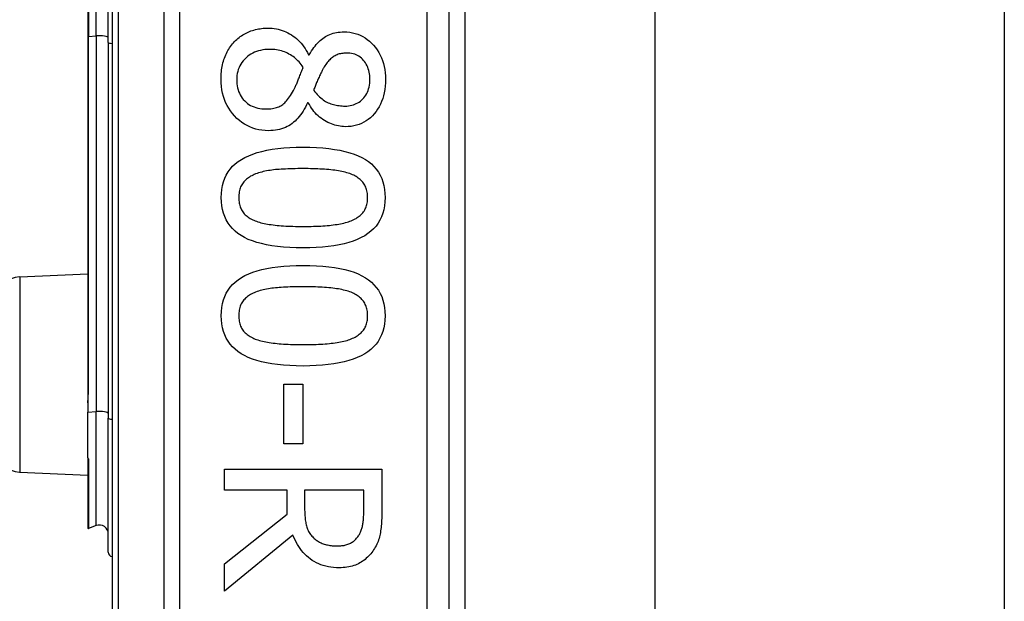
# Model space of a CAD drawing. Header units: inches. Extents: x 2 to 104, y 2 to 68.
# Tile 27 of 98: x 29.336 to 30.43, y 25.47 to 26.116. Entities that reach past the tile are written whole.
import ezdxf

# ---------------------------------------------------------------- set-up
doc = ezdxf.new("R2010")
doc.units = ezdxf.units.IN
doc.header["$LTSCALE"] = 6.250991
doc.header["$MEASUREMENT"] = 0
doc.layers.add('Visible Edges(ANSI)', color=7, linetype='Continuous', lineweight=25)
doc.layers.add('Visible Tangent Edges(ANSI)', color=7, linetype='Continuous', lineweight=25)

msp = doc.modelspace()

# ---------------------------------------------------------------- linework, layer by layer
at = {"layer": 'Visible Edges(ANSI)'}
for p, q in [((29.4387, 27.3608), (29.4387, 24.9722)), ((29.8134, 25.2147), (29.8134, 27.1183)), ((29.8309, 26.9636), (29.8309, 25.3695)), ((30.0421, 26.9476), (30.0421, 25.3854)), ((30.4304, 26.9476), (30.4304, 25.3854)), ((29.4118, 26.2353), (29.4118, 26.0978)), ((29.4345, 26.0912), (29.4345, 26.2418)), ((29.4118, 26.0978), (29.4118, 25.7038)), ((29.4345, 26.0912), (29.4345, 25.6738)), ((29.6571, 26.0775), (29.6578, 26.0775)), ((29.6568, 26.0242), (29.6561, 26.0242)), ((29.336, 25.8308), (29.4118, 25.8341)), ((29.6296, 25.7114), (29.6509, 25.7114)), ((29.6296, 25.6452), (29.6296, 25.7114)), ((29.6509, 25.7114), (29.6509, 25.6452)), ((29.4118, 25.7038), (29.4118, 25.6908)), ((29.4118, 25.6908), (29.4118, 25.6803)), ((29.4118, 25.6298), (29.4118, 25.6803)), ((29.4345, 25.5249), (29.4345, 25.6738)), ((29.6509, 25.6452), (29.6296, 25.6452)), ((29.4118, 25.6298), (29.4118, 25.6296)), ((29.4118, 25.6296), (29.4118, 25.6288)), ((29.4118, 25.6288), (29.4118, 25.5518)), ((29.336, 25.6139), (29.4118, 25.6106)), ((29.5637, 25.617), (29.7386, 25.617)), ((29.5637, 25.5938), (29.5637, 25.617)), ((29.7386, 25.617), (29.7386, 25.572)), ((29.6333, 25.5938), (29.5637, 25.5938)), ((29.6333, 25.5672), (29.6333, 25.5938)), ((29.7185, 25.5938), (29.6527, 25.5938)), ((29.6527, 25.5938), (29.6527, 25.5734)), ((29.7185, 25.5707), (29.7185, 25.5938)), ((29.5637, 25.5119), (29.6333, 25.5672)), ((29.4211, 25.5545), (29.4125, 25.5513)), ((29.6398, 25.5439), (29.5637, 25.4817)), ((29.5637, 25.4817), (29.5637, 25.5119))]:
    msp.add_line(p, q, dxfattribs=at)
at = {"layer": 'Visible Edges(ANSI)', "flags": 128}
for points in [[(29.5748, 26.0921), (29.576, 26.0933), (29.5772, 26.0944), (29.5785, 26.0955), (29.5798, 26.0966), (29.5811, 26.0976), (29.5825, 26.0985), (29.5839, 26.0994), (29.5854, 26.1003), (29.5869, 26.1011), (29.5884, 26.1019), (29.5899, 26.1026), (29.5915, 26.1032), (29.5931, 26.1039), (29.5948, 26.1044), (29.5964, 26.1049), (29.5981, 26.1054), (29.5998, 26.1058), (29.6015, 26.1061), (29.6032, 26.1064), (29.6049, 26.1066), (29.6067, 26.1068), (29.6085, 26.107), (29.6103, 26.107), (29.6121, 26.1071)], [(29.6121, 26.1071), (29.6144, 26.107), (29.6167, 26.1069), (29.619, 26.1066), (29.6213, 26.1062), (29.6235, 26.1058), (29.6257, 26.1052), (29.6278, 26.1045), (29.63, 26.1037), (29.632, 26.1028), (29.6341, 26.1018), (29.6361, 26.1007), (29.6381, 26.0995), (29.6401, 26.0982), (29.642, 26.0968), (29.6438, 26.0953), (29.6455, 26.0937), (29.6472, 26.092), (29.6488, 26.0902), (29.6504, 26.0883), (29.6519, 26.0863), (29.6533, 26.0843), (29.6546, 26.0821), (29.6559, 26.0798), (29.6571, 26.0775)], [(29.6578, 26.0775), (29.6591, 26.0796), (29.6604, 26.0816), (29.6617, 26.0835), (29.663, 26.0853), (29.6643, 26.087), (29.6657, 26.0887), (29.6671, 26.0902), (29.6685, 26.0917), (29.6699, 26.0931), (29.6713, 26.0943), (29.6728, 26.0955), (29.6743, 26.0966), (29.6758, 26.0976), (29.6774, 26.0985), (29.679, 26.0993), (29.6807, 26.1), (29.6825, 26.1007), (29.6843, 26.1013), (29.6862, 26.1017), (29.6881, 26.1021), (29.6901, 26.1024), (29.6922, 26.1026), (29.6943, 26.1028), (29.6965, 26.1028)], [(29.6965, 26.1028), (29.6998, 26.1027), (29.7029, 26.1024), (29.706, 26.1019), (29.7089, 26.1012), (29.7118, 26.1002), (29.7146, 26.0991), (29.7173, 26.0978), (29.7199, 26.0962), (29.7224, 26.0945), (29.7248, 26.0925), (29.7272, 26.0903), (29.7294, 26.0879), (29.7315, 26.0854), (29.7334, 26.0828), (29.7352, 26.08), (29.7367, 26.0771), (29.7381, 26.0741), (29.7393, 26.071), (29.7403, 26.0678), (29.7411, 26.0645), (29.7418, 26.0611), (29.7422, 26.0575), (29.7425, 26.0539), (29.7426, 26.0501)], [(29.5598, 26.0501), (29.5598, 26.0523), (29.5599, 26.0544), (29.56, 26.0565), (29.5602, 26.0585), (29.5604, 26.0606), (29.5607, 26.0626), (29.5611, 26.0645), (29.5615, 26.0664), (29.562, 26.0683), (29.5625, 26.0702), (29.563, 26.072), (29.5637, 26.0738), (29.5643, 26.0756), (29.5651, 26.0773), (29.5658, 26.079), (29.5666, 26.0806), (29.5675, 26.0822), (29.5684, 26.0837), (29.5694, 26.0852), (29.5703, 26.0867), (29.5714, 26.0881), (29.5725, 26.0895), (29.5736, 26.0908), (29.5748, 26.0921)], [(29.6138, 26.0834), (29.6112, 26.0833), (29.6086, 26.0831), (29.6062, 26.0828), (29.6038, 26.0823), (29.6015, 26.0817), (29.5993, 26.081), (29.5971, 26.0802), (29.5951, 26.0792), (29.5931, 26.078), (29.5912, 26.0768), (29.5893, 26.0754), (29.5875, 26.0738), (29.5859, 26.0722), (29.5844, 26.0705), (29.583, 26.0688), (29.5818, 26.0669), (29.5807, 26.065), (29.5798, 26.0631), (29.579, 26.061), (29.5784, 26.0589), (29.5779, 26.0567), (29.5775, 26.0545), (29.5773, 26.0522), (29.5772, 26.0498)], [(29.6512, 26.0634), (29.6501, 26.065), (29.649, 26.0665), (29.6478, 26.068), (29.6466, 26.0694), (29.6453, 26.0707), (29.644, 26.0719), (29.6427, 26.0731), (29.6413, 26.0743), (29.6399, 26.0754), (29.6384, 26.0764), (29.6369, 26.0773), (29.6353, 26.0782), (29.6337, 26.0791), (29.6321, 26.0798), (29.6304, 26.0805), (29.6287, 26.0811), (29.627, 26.0816), (29.6252, 26.0821), (29.6234, 26.0825), (29.6215, 26.0828), (29.6196, 26.0831), (29.6177, 26.0833), (29.6158, 26.0834), (29.6138, 26.0834)], [(29.6992, 26.0793), (29.6978, 26.0793), (29.6964, 26.0792), (29.6951, 26.079), (29.6937, 26.0788), (29.6925, 26.0786), (29.6912, 26.0783), (29.69, 26.0779), (29.6889, 26.0774), (29.6877, 26.0769), (29.6866, 26.0764), (29.6856, 26.0758), (29.6846, 26.0751), (29.6836, 26.0744), (29.6826, 26.0736), (29.6816, 26.0728), (29.6807, 26.0719), (29.6797, 26.0709), (29.6788, 26.0699), (29.6779, 26.0688), (29.6771, 26.0677), (29.6762, 26.0665), (29.6753, 26.0652), (29.6745, 26.0639), (29.6737, 26.0626)], [(29.7253, 26.0502), (29.7252, 26.0523), (29.7251, 26.0544), (29.7249, 26.0563), (29.7245, 26.0582), (29.7241, 26.0601), (29.7235, 26.0618), (29.7229, 26.0636), (29.7222, 26.0652), (29.7213, 26.0668), (29.7204, 26.0683), (29.7194, 26.0698), (29.7183, 26.0711), (29.7171, 26.0724), (29.7158, 26.0736), (29.7145, 26.0747), (29.713, 26.0757), (29.7116, 26.0765), (29.71, 26.0773), (29.7084, 26.0779), (29.7067, 26.0784), (29.7049, 26.0788), (29.7031, 26.0791), (29.7012, 26.0792), (29.6992, 26.0793)], [(29.6403, 26.0378), (29.6406, 26.0385), (29.641, 26.0392), (29.6414, 26.0399), (29.6418, 26.0407), (29.6422, 26.0415), (29.6426, 26.0424), (29.643, 26.0433), (29.6434, 26.0443), (29.6439, 26.0452), (29.6443, 26.0463), (29.6447, 26.0473), (29.6452, 26.0484), (29.6456, 26.0495), (29.6461, 26.0507), (29.6465, 26.0518), (29.647, 26.053), (29.6475, 26.0542), (29.648, 26.0555), (29.6485, 26.0568), (29.649, 26.058), (29.6495, 26.0594), (29.6501, 26.0607), (29.6506, 26.062), (29.6512, 26.0634)], [(29.6737, 26.0626), (29.6734, 26.062), (29.673, 26.0613), (29.6726, 26.0606), (29.6722, 26.0598), (29.6718, 26.0589), (29.6714, 26.058), (29.6709, 26.0571), (29.6704, 26.0561), (29.6699, 26.055), (29.6694, 26.0539), (29.6688, 26.0527), (29.6683, 26.0515), (29.6677, 26.0503), (29.6671, 26.0491), (29.6666, 26.0479), (29.6661, 26.0467), (29.6656, 26.0455), (29.6652, 26.0444), (29.6647, 26.0432), (29.6643, 26.0421), (29.6639, 26.0411), (29.6635, 26.04), (29.6631, 26.0389), (29.6628, 26.0379)], [(29.6125, 25.9931), (29.6088, 25.9932), (29.6052, 25.9936), (29.6017, 25.9942), (29.5984, 25.9949), (29.5951, 25.996), (29.5919, 25.9972), (29.5888, 25.9987), (29.5858, 26.0004), (29.583, 26.0023), (29.5802, 26.0045), (29.5775, 26.0068), (29.5749, 26.0094), (29.5725, 26.0122), (29.5703, 26.0151), (29.5683, 26.0181), (29.5665, 26.0212), (29.5649, 26.0244), (29.5636, 26.0277), (29.5624, 26.0312), (29.5615, 26.0348), (29.5607, 26.0384), (29.5602, 26.0422), (29.5599, 26.0461), (29.5598, 26.0501)], [(29.5772, 26.0498), (29.5773, 26.0474), (29.5774, 26.0451), (29.5778, 26.0428), (29.5782, 26.0406), (29.5787, 26.0385), (29.5794, 26.0365), (29.5802, 26.0346), (29.5811, 26.0328), (29.5822, 26.031), (29.5834, 26.0293), (29.5846, 26.0277), (29.5861, 26.0262), (29.5876, 26.0247), (29.5892, 26.0234), (29.5909, 26.0222), (29.5927, 26.0212), (29.5946, 26.0203), (29.5965, 26.0195), (29.5986, 26.0188), (29.6007, 26.0182), (29.603, 26.0178), (29.6053, 26.0175), (29.6077, 26.0173), (29.6102, 26.0172)], [(29.6978, 26.0205), (29.6997, 26.0205), (29.7016, 26.0207), (29.7034, 26.021), (29.7052, 26.0214), (29.7069, 26.0219), (29.7086, 26.0225), (29.7102, 26.0232), (29.7118, 26.024), (29.7133, 26.0249), (29.7147, 26.0259), (29.7161, 26.0271), (29.7174, 26.0284), (29.7187, 26.0297), (29.7198, 26.0311), (29.7209, 26.0327), (29.7218, 26.0343), (29.7226, 26.036), (29.7233, 26.0378), (29.7239, 26.0396), (29.7244, 26.0416), (29.7248, 26.0436), (29.7251, 26.0457), (29.7252, 26.048), (29.7253, 26.0502)], [(29.7426, 26.0501), (29.7425, 26.0462), (29.7422, 26.0424), (29.7418, 26.0388), (29.7412, 26.0353), (29.7404, 26.0319), (29.7395, 26.0287), (29.7383, 26.0255), (29.737, 26.0225), (29.7356, 26.0197), (29.7339, 26.017), (29.7321, 26.0144), (29.7301, 26.0119), (29.728, 26.0096), (29.7258, 26.0075), (29.7234, 26.0056), (29.721, 26.0039), (29.7185, 26.0024), (29.7159, 26.0011), (29.7132, 26), (29.7103, 25.9991), (29.7074, 25.9984), (29.7044, 25.9979), (29.7013, 25.9976), (29.6981, 25.9975)], [(29.6102, 26.0172), (29.612, 26.0173), (29.6137, 26.0173), (29.6153, 26.0175), (29.6169, 26.0177), (29.6184, 26.018), (29.6199, 26.0183), (29.6213, 26.0187), (29.6226, 26.0191), (29.6239, 26.0196), (29.6251, 26.0202), (29.6263, 26.0208), (29.6274, 26.0215), (29.6284, 26.0222), (29.6295, 26.0231), (29.6306, 26.0241), (29.6316, 26.0252), (29.6327, 26.0264), (29.6338, 26.0277), (29.6349, 26.0291), (29.6359, 26.0306), (29.637, 26.0322), (29.6381, 26.034), (29.6392, 26.0358), (29.6403, 26.0378)], [(29.6628, 26.0379), (29.6641, 26.0363), (29.6654, 26.0347), (29.6667, 26.0332), (29.668, 26.0318), (29.6694, 26.0306), (29.6707, 26.0294), (29.6721, 26.0283), (29.6734, 26.0272), (29.6748, 26.0263), (29.6761, 26.0255), (29.6775, 26.0247), (29.6789, 26.0241), (29.6803, 26.0235), (29.6817, 26.023), (29.6832, 26.0225), (29.6847, 26.0221), (29.6862, 26.0217), (29.6878, 26.0214), (29.6893, 26.0211), (29.691, 26.0209), (29.6926, 26.0207), (29.6943, 26.0206), (29.696, 26.0205), (29.6978, 26.0205)], [(29.6561, 26.0242), (29.6549, 26.0217), (29.6537, 26.0193), (29.6524, 26.017), (29.6511, 26.0148), (29.6497, 26.0127), (29.6483, 26.0107), (29.6468, 26.0088), (29.6453, 26.0071), (29.6438, 26.0054), (29.6422, 26.0038), (29.6405, 26.0024), (29.6388, 26.001), (29.6371, 25.9997), (29.6353, 25.9986), (29.6334, 25.9976), (29.6314, 25.9966), (29.6293, 25.9958), (29.6272, 25.9951), (29.6249, 25.9945), (29.6226, 25.994), (29.6202, 25.9936), (29.6177, 25.9934), (29.6151, 25.9932), (29.6125, 25.9931)], [(29.6981, 25.9975), (29.6961, 25.9976), (29.6942, 25.9977), (29.6922, 25.998), (29.6903, 25.9983), (29.6883, 25.9987), (29.6864, 25.9992), (29.6845, 25.9999), (29.6825, 26.0006), (29.6806, 26.0014), (29.6787, 26.0023), (29.6768, 26.0033), (29.6748, 26.0044), (29.673, 26.0056), (29.6712, 26.0069), (29.6694, 26.0082), (29.6677, 26.0097), (29.6661, 26.0112), (29.6646, 26.0128), (29.6631, 26.0145), (29.6617, 26.0162), (29.6604, 26.0181), (29.6592, 26.02), (29.658, 26.0221), (29.6568, 26.0242)], [(29.5601, 25.9187), (29.5602, 25.9234), (29.5607, 25.9279), (29.5615, 25.9322), (29.5626, 25.9363), (29.564, 25.9402), (29.5657, 25.9438), (29.5677, 25.9472), (29.57, 25.9504), (29.5727, 25.9535), (29.5757, 25.9562), (29.5789, 25.9588), (29.5825, 25.9612), (29.5864, 25.9633), (29.5907, 25.9653), (29.5952, 25.9671), (29.6001, 25.9687), (29.6053, 25.9701), (29.6109, 25.9713), (29.6168, 25.9724), (29.623, 25.9732), (29.6295, 25.9739), (29.6363, 25.9743), (29.6435, 25.9746), (29.651, 25.9747)], [(29.651, 25.9747), (29.6587, 25.9746), (29.6661, 25.9743), (29.6731, 25.9739), (29.6798, 25.9732), (29.6861, 25.9723), (29.692, 25.9713), (29.6976, 25.9701), (29.7028, 25.9686), (29.7077, 25.967), (29.7123, 25.9652), (29.7164, 25.9632), (29.7203, 25.961), (29.7238, 25.9587), (29.727, 25.9561), (29.7298, 25.9533), (29.7324, 25.9503), (29.7347, 25.947), (29.7367, 25.9436), (29.7384, 25.94), (29.7397, 25.9362), (29.7408, 25.9321), (29.7415, 25.9279), (29.742, 25.9234), (29.7422, 25.9187)], [(29.651, 25.9509), (29.648, 25.9509), (29.6451, 25.9509), (29.6422, 25.9508), (29.6394, 25.9508), (29.6367, 25.9507), (29.6341, 25.9506), (29.6316, 25.9505), (29.6292, 25.9504), (29.6268, 25.9503), (29.6246, 25.9501), (29.6224, 25.95), (29.6203, 25.9498), (29.6182, 25.9496), (29.6162, 25.9493), (29.6143, 25.949), (29.6124, 25.9487), (29.6105, 25.9484), (29.6086, 25.948), (29.6068, 25.9476), (29.605, 25.9471), (29.6033, 25.9466), (29.6016, 25.9461), (29.5999, 25.9456), (29.5983, 25.945)], [(29.7043, 25.9448), (29.7028, 25.9454), (29.7012, 25.9459), (29.6996, 25.9464), (29.6978, 25.9469), (29.6961, 25.9474), (29.6942, 25.9478), (29.6923, 25.9482), (29.6903, 25.9485), (29.6883, 25.9489), (29.6862, 25.9491), (29.684, 25.9494), (29.6818, 25.9496), (29.6795, 25.9498), (29.6772, 25.95), (29.6748, 25.9502), (29.6723, 25.9503), (29.6698, 25.9505), (29.6673, 25.9506), (29.6647, 25.9507), (29.6621, 25.9508), (29.6594, 25.9508), (29.6567, 25.9509), (29.6539, 25.9509), (29.651, 25.9509)], [(29.5983, 25.945), (29.5968, 25.9444), (29.5954, 25.9437), (29.594, 25.9431), (29.5927, 25.9424), (29.5915, 25.9416), (29.5903, 25.9408), (29.5892, 25.94), (29.5881, 25.9391), (29.5871, 25.9382), (29.5861, 25.9373), (29.5852, 25.9363), (29.5844, 25.9352), (29.5836, 25.9342), (29.5829, 25.933), (29.5822, 25.9319), (29.5816, 25.9306), (29.5811, 25.9293), (29.5807, 25.928), (29.5803, 25.9266), (29.58, 25.9251), (29.5798, 25.9236), (29.5796, 25.922), (29.5795, 25.9204), (29.5795, 25.9187)], [(29.7227, 25.9187), (29.7227, 25.9203), (29.7226, 25.9219), (29.7225, 25.9234), (29.7222, 25.9249), (29.7219, 25.9263), (29.7216, 25.9276), (29.7212, 25.929), (29.7207, 25.9302), (29.7202, 25.9315), (29.7195, 25.9326), (29.7189, 25.9337), (29.7181, 25.9348), (29.7173, 25.9359), (29.7165, 25.9369), (29.7155, 25.9378), (29.7146, 25.9387), (29.7135, 25.9396), (29.7124, 25.9405), (29.7112, 25.9413), (29.7099, 25.9421), (29.7086, 25.9428), (29.7073, 25.9435), (29.7058, 25.9442), (29.7043, 25.9448)], [(29.6512, 25.8629), (29.6435, 25.863), (29.6362, 25.8633), (29.6292, 25.8638), (29.6226, 25.8644), (29.6163, 25.8653), (29.6104, 25.8663), (29.6048, 25.8676), (29.5996, 25.869), (29.5947, 25.8706), (29.5901, 25.8724), (29.5859, 25.8744), (29.5821, 25.8766), (29.5786, 25.879), (29.5754, 25.8815), (29.5725, 25.8843), (29.5699, 25.8873), (29.5676, 25.8905), (29.5656, 25.894), (29.5639, 25.8976), (29.5625, 25.9014), (29.5614, 25.9054), (29.5607, 25.9097), (29.5602, 25.9141), (29.5601, 25.9187)], [(29.5795, 25.9187), (29.5795, 25.9172), (29.5796, 25.9156), (29.5798, 25.9141), (29.58, 25.9127), (29.5803, 25.9113), (29.5806, 25.9099), (29.581, 25.9086), (29.5815, 25.9074), (29.5821, 25.9062), (29.5827, 25.905), (29.5833, 25.9039), (29.5841, 25.9028), (29.5849, 25.9018), (29.5857, 25.9008), (29.5867, 25.8998), (29.5877, 25.8989), (29.5887, 25.898), (29.5898, 25.8972), (29.591, 25.8964), (29.5923, 25.8956), (29.5936, 25.8949), (29.595, 25.8942), (29.5964, 25.8936), (29.5979, 25.8929)], [(29.7422, 25.9187), (29.742, 25.914), (29.7415, 25.9096), (29.7407, 25.9053), (29.7396, 25.9013), (29.7382, 25.8974), (29.7365, 25.8938), (29.7344, 25.8904), (29.7321, 25.8872), (29.7294, 25.8842), (29.7264, 25.8814), (29.7231, 25.8788), (29.7195, 25.8764), (29.7155, 25.8743), (29.7113, 25.8723), (29.7067, 25.8705), (29.7018, 25.8689), (29.6966, 25.8675), (29.6911, 25.8663), (29.6852, 25.8653), (29.679, 25.8644), (29.6726, 25.8637), (29.6657, 25.8633), (29.6586, 25.863), (29.6512, 25.8629)], [(29.7046, 25.8931), (29.7061, 25.8937), (29.7075, 25.8943), (29.7088, 25.895), (29.7101, 25.8957), (29.7113, 25.8965), (29.7124, 25.8973), (29.7135, 25.8981), (29.7146, 25.899), (29.7156, 25.8999), (29.7165, 25.9008), (29.7173, 25.9018), (29.7181, 25.9028), (29.7189, 25.9038), (29.7195, 25.905), (29.7202, 25.9061), (29.7207, 25.9073), (29.7212, 25.9086), (29.7216, 25.9099), (29.7219, 25.9112), (29.7222, 25.9126), (29.7225, 25.9141), (29.7226, 25.9156), (29.7227, 25.9171), (29.7227, 25.9187)], [(29.5979, 25.8929), (29.5994, 25.8924), (29.6009, 25.8919), (29.6025, 25.8914), (29.6042, 25.8909), (29.6059, 25.8905), (29.6077, 25.89), (29.6096, 25.8897), (29.6115, 25.8893), (29.6135, 25.889), (29.6155, 25.8887), (29.6177, 25.8884), (29.6199, 25.8881), (29.6221, 25.8879), (29.6244, 25.8877), (29.6268, 25.8875), (29.6293, 25.8873), (29.6318, 25.8872), (29.6343, 25.8871), (29.637, 25.887), (29.6397, 25.8869), (29.6425, 25.8868), (29.6453, 25.8868), (29.6482, 25.8867), (29.6512, 25.8867)], [(29.6512, 25.8867), (29.6541, 25.8867), (29.657, 25.8868), (29.6599, 25.8868), (29.6626, 25.8869), (29.6654, 25.887), (29.668, 25.8871), (29.6706, 25.8872), (29.6731, 25.8873), (29.6755, 25.8875), (29.6779, 25.8877), (29.6802, 25.8879), (29.6824, 25.8881), (29.6846, 25.8884), (29.6867, 25.8887), (29.6888, 25.889), (29.6908, 25.8893), (29.6927, 25.8897), (29.6946, 25.8901), (29.6964, 25.8905), (29.6982, 25.891), (29.6999, 25.8914), (29.7015, 25.892), (29.7031, 25.8925), (29.7046, 25.8931)], [(29.5601, 25.7875), (29.5602, 25.7922), (29.5607, 25.7967), (29.5615, 25.801), (29.5626, 25.8051), (29.564, 25.8089), (29.5657, 25.8126), (29.5677, 25.816), (29.57, 25.8192), (29.5727, 25.8222), (29.5757, 25.825), (29.5789, 25.8276), (29.5825, 25.83), (29.5864, 25.8321), (29.5907, 25.8341), (29.5952, 25.8359), (29.6001, 25.8375), (29.6053, 25.8389), (29.6109, 25.8401), (29.6168, 25.8411), (29.623, 25.842), (29.6295, 25.8426), (29.6363, 25.8431), (29.6435, 25.8434), (29.651, 25.8435)], [(29.651, 25.8435), (29.6587, 25.8434), (29.6661, 25.8431), (29.6731, 25.8426), (29.6798, 25.842), (29.6861, 25.8411), (29.692, 25.8401), (29.6976, 25.8388), (29.7028, 25.8374), (29.7077, 25.8358), (29.7123, 25.834), (29.7164, 25.832), (29.7203, 25.8298), (29.7238, 25.8274), (29.727, 25.8248), (29.7298, 25.822), (29.7324, 25.819), (29.7347, 25.8158), (29.7367, 25.8124), (29.7384, 25.8088), (29.7397, 25.8049), (29.7408, 25.8009), (29.7415, 25.7966), (29.742, 25.7922), (29.7422, 25.7875)], [(29.651, 25.8197), (29.648, 25.8197), (29.6451, 25.8196), (29.6422, 25.8196), (29.6394, 25.8196), (29.6367, 25.8195), (29.6341, 25.8194), (29.6316, 25.8193), (29.6292, 25.8192), (29.6268, 25.819), (29.6246, 25.8189), (29.6224, 25.8187), (29.6203, 25.8185), (29.6182, 25.8183), (29.6162, 25.8181), (29.6143, 25.8178), (29.6124, 25.8175), (29.6105, 25.8172), (29.6086, 25.8168), (29.6068, 25.8164), (29.605, 25.8159), (29.6033, 25.8154), (29.6016, 25.8149), (29.5999, 25.8143), (29.5983, 25.8137)], [(29.7043, 25.8136), (29.7028, 25.8142), (29.7012, 25.8147), (29.6996, 25.8152), (29.6978, 25.8157), (29.6961, 25.8161), (29.6942, 25.8166), (29.6923, 25.8169), (29.6903, 25.8173), (29.6883, 25.8176), (29.6862, 25.8179), (29.684, 25.8182), (29.6818, 25.8184), (29.6795, 25.8186), (29.6772, 25.8188), (29.6748, 25.819), (29.6723, 25.8191), (29.6698, 25.8192), (29.6673, 25.8194), (29.6647, 25.8195), (29.6621, 25.8195), (29.6594, 25.8196), (29.6567, 25.8196), (29.6539, 25.8197), (29.651, 25.8197)], [(29.5983, 25.8137), (29.5968, 25.8131), (29.5954, 25.8125), (29.594, 25.8118), (29.5927, 25.8111), (29.5915, 25.8104), (29.5903, 25.8096), (29.5892, 25.8088), (29.5881, 25.8079), (29.5871, 25.807), (29.5861, 25.806), (29.5852, 25.8051), (29.5844, 25.804), (29.5836, 25.8029), (29.5829, 25.8018), (29.5822, 25.8006), (29.5816, 25.7994), (29.5811, 25.7981), (29.5807, 25.7967), (29.5803, 25.7953), (29.58, 25.7939), (29.5798, 25.7924), (29.5796, 25.7908), (29.5795, 25.7892), (29.5795, 25.7875)], [(29.7227, 25.7875), (29.7227, 25.7891), (29.7226, 25.7907), (29.7225, 25.7922), (29.7222, 25.7936), (29.7219, 25.7951), (29.7216, 25.7964), (29.7212, 25.7977), (29.7207, 25.799), (29.7202, 25.8002), (29.7195, 25.8014), (29.7189, 25.8025), (29.7181, 25.8036), (29.7173, 25.8046), (29.7165, 25.8056), (29.7155, 25.8066), (29.7146, 25.8075), (29.7135, 25.8084), (29.7124, 25.8092), (29.7112, 25.8101), (29.7099, 25.8108), (29.7086, 25.8116), (29.7073, 25.8123), (29.7058, 25.813), (29.7043, 25.8136)], [(29.6512, 25.7317), (29.6435, 25.7318), (29.6362, 25.7321), (29.6292, 25.7325), (29.6226, 25.7332), (29.6163, 25.7341), (29.6104, 25.7351), (29.6048, 25.7363), (29.5996, 25.7378), (29.5947, 25.7394), (29.5901, 25.7412), (29.5859, 25.7432), (29.5821, 25.7454), (29.5786, 25.7477), (29.5754, 25.7503), (29.5725, 25.7531), (29.5699, 25.7561), (29.5676, 25.7593), (29.5656, 25.7627), (29.5639, 25.7663), (29.5625, 25.7702), (29.5614, 25.7742), (29.5607, 25.7784), (29.5602, 25.7829), (29.5601, 25.7875)], [(29.5795, 25.7875), (29.5795, 25.7859), (29.5796, 25.7844), (29.5798, 25.7829), (29.58, 25.7815), (29.5803, 25.7801), (29.5806, 25.7787), (29.581, 25.7774), (29.5815, 25.7761), (29.5821, 25.7749), (29.5827, 25.7738), (29.5833, 25.7726), (29.5841, 25.7716), (29.5849, 25.7705), (29.5857, 25.7695), (29.5867, 25.7686), (29.5877, 25.7677), (29.5887, 25.7668), (29.5898, 25.766), (29.591, 25.7652), (29.5923, 25.7644), (29.5936, 25.7637), (29.595, 25.763), (29.5964, 25.7623), (29.5979, 25.7617)], [(29.7422, 25.7875), (29.742, 25.7828), (29.7415, 25.7783), (29.7407, 25.7741), (29.7396, 25.77), (29.7382, 25.7662), (29.7365, 25.7626), (29.7344, 25.7591), (29.7321, 25.7559), (29.7294, 25.7529), (29.7264, 25.7501), (29.7231, 25.7476), (29.7195, 25.7452), (29.7155, 25.7431), (29.7113, 25.7411), (29.7067, 25.7393), (29.7018, 25.7377), (29.6966, 25.7363), (29.6911, 25.7351), (29.6852, 25.734), (29.679, 25.7332), (29.6726, 25.7325), (29.6657, 25.7321), (29.6586, 25.7318), (29.6512, 25.7317)], [(29.7046, 25.7619), (29.7061, 25.7625), (29.7075, 25.7631), (29.7088, 25.7638), (29.7101, 25.7645), (29.7113, 25.7653), (29.7124, 25.7661), (29.7135, 25.7669), (29.7146, 25.7678), (29.7156, 25.7687), (29.7165, 25.7696), (29.7173, 25.7706), (29.7181, 25.7716), (29.7189, 25.7726), (29.7195, 25.7737), (29.7202, 25.7749), (29.7207, 25.7761), (29.7212, 25.7773), (29.7216, 25.7786), (29.7219, 25.78), (29.7222, 25.7814), (29.7225, 25.7828), (29.7226, 25.7844), (29.7227, 25.7859), (29.7227, 25.7875)], [(29.5979, 25.7617), (29.5994, 25.7612), (29.6009, 25.7606), (29.6025, 25.7601), (29.6042, 25.7597), (29.6059, 25.7592), (29.6077, 25.7588), (29.6096, 25.7584), (29.6115, 25.7581), (29.6135, 25.7577), (29.6155, 25.7574), (29.6177, 25.7572), (29.6199, 25.7569), (29.6221, 25.7567), (29.6244, 25.7565), (29.6268, 25.7563), (29.6293, 25.7561), (29.6318, 25.756), (29.6343, 25.7558), (29.637, 25.7557), (29.6397, 25.7556), (29.6425, 25.7556), (29.6453, 25.7555), (29.6482, 25.7555), (29.6512, 25.7555)], [(29.6512, 25.7555), (29.6541, 25.7555), (29.657, 25.7555), (29.6599, 25.7556), (29.6626, 25.7556), (29.6654, 25.7557), (29.668, 25.7558), (29.6706, 25.756), (29.6731, 25.7561), (29.6755, 25.7563), (29.6779, 25.7565), (29.6802, 25.7567), (29.6824, 25.7569), (29.6846, 25.7572), (29.6867, 25.7574), (29.6888, 25.7577), (29.6908, 25.7581), (29.6927, 25.7585), (29.6946, 25.7589), (29.6964, 25.7593), (29.6982, 25.7597), (29.6999, 25.7602), (29.7015, 25.7607), (29.7031, 25.7613), (29.7046, 25.7619)], [(29.6527, 25.5734), (29.6527, 25.5717), (29.6528, 25.5701), (29.6528, 25.5685), (29.6529, 25.5669), (29.653, 25.5654), (29.6532, 25.5638), (29.6533, 25.5623), (29.6535, 25.5609), (29.6537, 25.5595), (29.654, 25.558), (29.6542, 25.5567), (29.6545, 25.5553), (29.6548, 25.554), (29.6552, 25.5527), (29.6556, 25.5515), (29.6561, 25.5503), (29.6566, 25.5491), (29.6572, 25.5479), (29.6579, 25.5468), (29.6585, 25.5457), (29.6593, 25.5447), (29.6601, 25.5437), (29.6609, 25.5427), (29.6618, 25.5418)], [(29.7125, 25.5429), (29.7131, 25.5438), (29.7136, 25.5446), (29.714, 25.5455), (29.7145, 25.5464), (29.7149, 25.5473), (29.7153, 25.5483), (29.7157, 25.5493), (29.716, 25.5503), (29.7164, 25.5513), (29.7166, 25.5523), (29.7169, 25.5534), (29.7171, 25.5545), (29.7174, 25.5556), (29.7176, 25.5567), (29.7177, 25.558), (29.7179, 25.5592), (29.718, 25.5605), (29.7182, 25.5618), (29.7183, 25.5632), (29.7183, 25.5646), (29.7184, 25.5661), (29.7185, 25.5676), (29.7185, 25.5691), (29.7185, 25.5707)], [(29.7386, 25.572), (29.7386, 25.5695), (29.7386, 25.5671), (29.7385, 25.5648), (29.7384, 25.5625), (29.7383, 25.5603), (29.7382, 25.5582), (29.7381, 25.5561), (29.7379, 25.5541), (29.7377, 25.5522), (29.7375, 25.5503), (29.7372, 25.5485), (29.737, 25.5468), (29.7367, 25.5451), (29.7363, 25.5435), (29.7359, 25.5418), (29.7354, 25.5402), (29.7349, 25.5385), (29.7343, 25.5369), (29.7336, 25.5353), (29.7329, 25.5337), (29.7321, 25.5321), (29.7313, 25.5306), (29.7304, 25.529), (29.7294, 25.5275)], [(29.6911, 25.5076), (29.688, 25.5077), (29.6849, 25.5079), (29.682, 25.5082), (29.6791, 25.5087), (29.6763, 25.5093), (29.6735, 25.5101), (29.6709, 25.511), (29.6684, 25.512), (29.6659, 25.5131), (29.6635, 25.5144), (29.6612, 25.5158), (29.659, 25.5174), (29.6569, 25.5191), (29.6549, 25.5209), (29.653, 25.5227), (29.6511, 25.5247), (29.6494, 25.5268), (29.6478, 25.5289), (29.6462, 25.5312), (29.6447, 25.5335), (29.6434, 25.536), (29.6421, 25.5385), (29.6409, 25.5412), (29.6398, 25.5439)], [(29.6618, 25.5418), (29.6626, 25.541), (29.6635, 25.5402), (29.6643, 25.5394), (29.6652, 25.5387), (29.6662, 25.538), (29.6671, 25.5374), (29.6681, 25.5367), (29.6691, 25.5362), (29.6701, 25.5356), (29.6712, 25.5352), (29.6723, 25.5347), (29.6734, 25.5343), (29.6746, 25.5339), (29.6758, 25.5335), (29.677, 25.5332), (29.6782, 25.5329), (29.6795, 25.5327), (29.6808, 25.5325), (29.6821, 25.5323), (29.6835, 25.5321), (29.6849, 25.532), (29.6863, 25.5319), (29.6878, 25.5319), (29.6893, 25.5319)], [(29.6893, 25.5319), (29.6906, 25.5319), (29.6918, 25.5319), (29.693, 25.532), (29.6942, 25.5322), (29.6954, 25.5323), (29.6965, 25.5325), (29.6976, 25.5328), (29.6987, 25.5331), (29.6998, 25.5334), (29.7008, 25.5337), (29.7018, 25.5341), (29.7028, 25.5346), (29.7038, 25.535), (29.7047, 25.5355), (29.7056, 25.5361), (29.7065, 25.5367), (29.7074, 25.5373), (29.7082, 25.538), (29.709, 25.5387), (29.7098, 25.5395), (29.7105, 25.5403), (29.7112, 25.5411), (29.7119, 25.542), (29.7125, 25.5429)], [(29.7294, 25.5275), (29.7284, 25.526), (29.7273, 25.5245), (29.7262, 25.5231), (29.7251, 25.5218), (29.7239, 25.5205), (29.7226, 25.5192), (29.7213, 25.5181), (29.72, 25.5169), (29.7186, 25.5158), (29.7172, 25.5148), (29.7157, 25.5139), (29.7142, 25.5129), (29.7126, 25.5121), (29.7109, 25.5113), (29.7092, 25.5106), (29.7075, 25.51), (29.7057, 25.5094), (29.7038, 25.509), (29.7018, 25.5086), (29.6998, 25.5082), (29.6977, 25.508), (29.6956, 25.5078), (29.6934, 25.5077), (29.6911, 25.5076)]]:
    msp.add_lwpolyline(points, dxfattribs=at)
at = {"layer": 'Visible Edges(ANSI)'}
for centre, radius, start, end in [((29.3371, 25.8055), 0.0254, 92.5, 180), ((29.3371, 25.6392), 0.0254, 180, 267.5), ((29.4245, 25.5451), 0.00999, 0, 110), ((29.4123, 25.5518), 0.0005, 180, 290), ((29.4395, 25.5249), 0.005, 180, 259.9795)]:
    msp.add_arc(centre, radius, start, end, dxfattribs=at)
at = {"layer": 'Visible Tangent Edges(ANSI)'}
for p, q in [((29.446, 24.9722), (29.446, 27.3608)), ((29.4963, 27.1183), (29.4963, 25.2147)), ((29.514, 25.2147), (29.514, 27.1183)), ((29.7884, 27.1183), (29.7884, 25.2147)), ((29.4125, 26.2354), (29.4125, 26.0977)), ((29.4211, 26.0984), (29.4211, 26.2346)), ((29.4125, 26.0977), (29.4211, 26.0984)), ((29.4125, 25.7037), (29.4125, 26.0977)), ((29.4211, 26.0984), (29.4211, 25.6811)), ((29.336, 25.8308), (29.336, 25.6139)), ((29.4118, 25.6803), (29.4211, 25.6811)), ((29.4211, 25.5545), (29.4211, 25.6811)), ((29.4119, 25.6297), (29.4118, 25.6298)), ((29.4125, 25.6285), (29.4125, 25.5513))]:
    msp.add_line(p, q, dxfattribs=at)
at = {"layer": 'Visible Tangent Edges(ANSI)', "flags": 128}
for points in [[(29.4118, 25.6908), (29.4118, 25.6914), (29.4118, 25.6919), (29.4119, 25.6924), (29.4119, 25.693), (29.4119, 25.6935), (29.412, 25.694), (29.412, 25.6946), (29.412, 25.6951), (29.4121, 25.6957), (29.4121, 25.6962), (29.4121, 25.6967), (29.4122, 25.6973), (29.4122, 25.6978), (29.4122, 25.6983), (29.4123, 25.6989), (29.4123, 25.6994), (29.4123, 25.7), (29.4124, 25.7005), (29.4124, 25.701), (29.4124, 25.7016), (29.4124, 25.7021), (29.4124, 25.7026), (29.4125, 25.7032), (29.4125, 25.7037)], [(29.4125, 25.6285), (29.4125, 25.6286), (29.4125, 25.6286), (29.4124, 25.6287), (29.4124, 25.6288), (29.4124, 25.6288), (29.4124, 25.6289), (29.4124, 25.6289), (29.4124, 25.629), (29.4124, 25.629), (29.4123, 25.6291), (29.4123, 25.6291), (29.4123, 25.6292), (29.4123, 25.6292), (29.4122, 25.6293), (29.4122, 25.6293), (29.4122, 25.6293), (29.4122, 25.6294), (29.4121, 25.6294), (29.4121, 25.6295), (29.4121, 25.6295), (29.412, 25.6296), (29.412, 25.6296), (29.412, 25.6296), (29.4119, 25.6297)]]:
    msp.add_lwpolyline(points, dxfattribs=at)
at = {"layer": 'Visible Tangent Edges(ANSI)'}
for centre, major_axis, ratio, start_param, end_param in [((29.4123, 26.0978), (-0.0005, 0), 0.245714, 0, 1.919862), ((29.4245, 26.0961), (0.00999, 0), 0.245714, 0, 1.919862), ((29.4395, 26.0912), (-0.005, 0), 0.245714, 0, 1.395906), ((29.4123, 25.7038), (-0.0005, 0), 0.245714, 0, 1.919862), ((29.4245, 25.6788), (0.00999, 0), 0.245714, 0, 1.919862), ((29.4395, 25.6738), (-0.005, 0), 0.245714, 0, 1.395906), ((29.4117, 25.6299), (0.00035, 0.000357), 0.604942, 4.252306, 4.588732), ((29.4123, 25.6288), (-0.0005, 0), 0.548442, 0, 1.919862)]:
    msp.add_ellipse(centre, major_axis=major_axis, ratio=ratio, start_param=start_param, end_param=end_param, dxfattribs=at)

doc.saveas('drawing.dxf')
